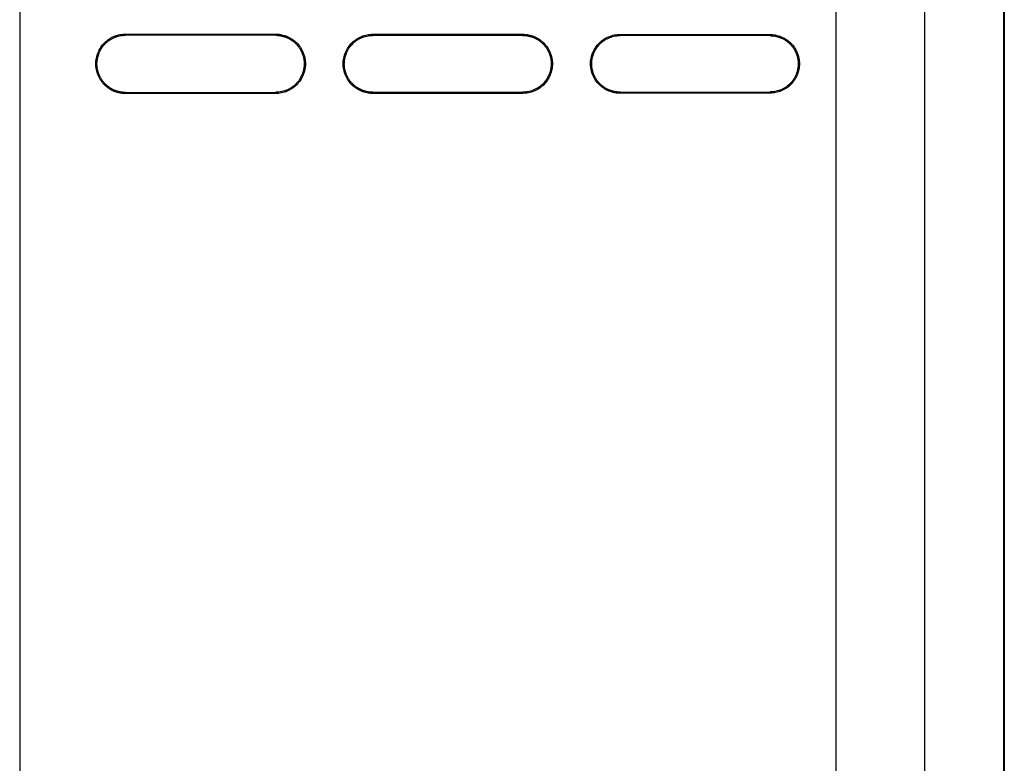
# Model space of a CAD drawing. Header units: millimetres. Extents: x 188.7 to 211.2, y 176 to 224.
# Tile 5 of 9: x 188.7 to 199.9, y 207.6 to 216. Entities that reach past the tile are written whole.
import ezdxf

# ---------------------------------------------------------------- set-up
doc = ezdxf.new("R2010")
doc.units = ezdxf.units.MM

msp = doc.modelspace()

# ---------------------------------------------------------------- linework, layer by layer
at = {"color": 7, "linetype": 'Continuous', "lineweight": 25}
for p, q in [((197.99, 179.059), (197.99, 221.179)), ((198.99, 221.194), (198.99, 177.801)), ((199.891, 177.816), (199.888, 221.194)), ((199.89, 221.194), (199.893, 177.715)), ((188.74, 220.376), (188.74, 178.949)), ((189.94, 215.837), (191.64, 215.835)), ((191.64, 215.822), (189.94, 215.823)), ((191.64, 215.835), (191.64, 215.831)), ((191.64, 215.831), (191.64, 215.822)), ((192.74, 215.834), (194.44, 215.833)), ((192.74, 215.821), (192.74, 215.834)), ((194.44, 215.82), (192.74, 215.821)), ((194.44, 215.833), (194.44, 215.829)), ((195.54, 215.832), (197.24, 215.831)), ((197.24, 215.818), (195.54, 215.819)), ((197.24, 215.831), (197.24, 215.827)), ((189.94, 215.174), (191.64, 215.176)), ((189.94, 215.161), (189.94, 215.165)), ((191.64, 215.162), (189.94, 215.161)), ((191.64, 215.176), (191.64, 215.162)), ((192.74, 215.176), (194.44, 215.178)), ((192.74, 215.167), (192.74, 215.176)), ((192.74, 215.163), (192.74, 215.167)), ((194.44, 215.164), (192.74, 215.163)), ((194.44, 215.178), (194.44, 215.164)), ((195.54, 215.179), (197.24, 215.18)), ((195.54, 215.169), (195.54, 215.179)), ((195.54, 215.165), (195.54, 215.169)), ((197.24, 215.167), (195.54, 215.165)), ((197.24, 215.18), (197.24, 215.167))]:
    msp.add_line(p, q, dxfattribs=at)
at = {"color": 7, "linetype": 'Continuous', "lineweight": 25, "flags": 128}
for points in [[(189.94, 215.823), (189.94, 215.83), (189.94, 215.837)], [(194.44, 215.829), (194.44, 215.824), (194.44, 215.82)], [(195.54, 215.819), (195.54, 215.826), (195.54, 215.832)], [(197.24, 215.827), (197.24, 215.822), (197.24, 215.818)], [(189.94, 215.165), (189.94, 215.17), (189.94, 215.174)]]:
    msp.add_lwpolyline(points, dxfattribs=at)
at = {"color": 7, "linetype": 'Continuous', "lineweight": 25}
for points, knots in [([(189.94, 215.161), (189.934, 215.161), (189.923, 215.161), (189.907, 215.162), (189.891, 215.165), (189.869, 215.168), (189.842, 215.175), (189.8, 215.19), (189.751, 215.216), (189.7, 215.258), (189.657, 215.31), (189.626, 215.369), (189.606, 215.432), (189.6, 215.498), (189.606, 215.565), (189.626, 215.628), (189.657, 215.687), (189.699, 215.739), (189.751, 215.781), (189.8, 215.807), (189.841, 215.822), (189.874, 215.83), (189.907, 215.836), (189.929, 215.836), (189.94, 215.837)], [0, 0, 0, 0, 0.015452, 0.03099, 0.046653, 0.06248, 0.093709, 0.124924, 0.187495, 0.249862, 0.312018, 0.374828, 0.437635, 0.499779, 0.561761, 0.62475, 0.687153, 0.749672, 0.812105, 0.874601, 0.905905, 0.93724, 0.968769, 1, 1, 1, 1]), ([(189.94, 215.174), (189.934, 215.174), (189.922, 215.175), (189.904, 215.176), (189.886, 215.179), (189.868, 215.182), (189.852, 215.187), (189.835, 215.192), (189.819, 215.198), (189.804, 215.204), (189.789, 215.212), (189.775, 215.22), (189.761, 215.228), (189.748, 215.237), (189.735, 215.247), (189.724, 215.257), (189.712, 215.267), (189.702, 215.278), (189.692, 215.289), (189.683, 215.3), (189.675, 215.312), (189.667, 215.323), (189.66, 215.335), (189.653, 215.347), (189.647, 215.359), (189.642, 215.371), (189.637, 215.383), (189.632, 215.395), (189.629, 215.407), (189.625, 215.419), (189.622, 215.431), (189.62, 215.443), (189.618, 215.454), (189.617, 215.466), (189.616, 215.477), (189.615, 215.488), (189.615, 215.502), (189.616, 215.52), (189.618, 215.542), (189.622, 215.564), (189.627, 215.587), (189.635, 215.61), (189.645, 215.634), (189.656, 215.657), (189.671, 215.68), (189.687, 215.703), (189.706, 215.725), (189.728, 215.745), (189.752, 215.764), (189.778, 215.78), (189.807, 215.795), (189.838, 215.807), (189.87, 215.816), (189.905, 215.822), (189.928, 215.823), (189.94, 215.823)], [0, 0, 0, 0, 0.017999, 0.035778, 0.053342, 0.070692, 0.087829, 0.10475, 0.121453, 0.137936, 0.154194, 0.170227, 0.186033, 0.201612, 0.216963, 0.23209, 0.246995, 0.261682, 0.276157, 0.29042, 0.304474, 0.318317, 0.331949, 0.345369, 0.358574, 0.371562, 0.384332, 0.396882, 0.409211, 0.421316, 0.433199, 0.444857, 0.456291, 0.467501, 0.478489, 0.489255, 0.4998, 0.520447, 0.541942, 0.564292, 0.587498, 0.611557, 0.636459, 0.662193, 0.688743, 0.716099, 0.744261, 0.773244, 0.803079, 0.833783, 0.865353, 0.897775, 0.93103, 0.965103, 1, 1, 1, 1]), ([(191.64, 215.835), (191.645, 215.835), (191.656, 215.835), (191.673, 215.834), (191.689, 215.832), (191.711, 215.828), (191.737, 215.821), (191.779, 215.806), (191.828, 215.78), (191.879, 215.738), (191.921, 215.687), (191.952, 215.628), (191.972, 215.565), (191.978, 215.499), (191.972, 215.433), (191.952, 215.37), (191.921, 215.311), (191.879, 215.259), (191.828, 215.218), (191.779, 215.192), (191.738, 215.177), (191.706, 215.169), (191.673, 215.163), (191.651, 215.163), (191.64, 215.162)], [0, 0, 0, 0, 0.0154466, 0.0309802, 0.0466402, 0.0624652, 0.0936939, 0.1249019, 0.18747, 0.2498452, 0.3120008, 0.3748171, 0.4376413, 0.4997758, 0.5617772, 0.6247527, 0.6871571, 0.7496847, 0.8121105, 0.874624, 0.9059158, 0.937254, 0.9687829, 1, 1, 1, 1]), ([(191.64, 215.822), (191.645, 215.822), (191.656, 215.822), (191.672, 215.82), (191.687, 215.818), (191.703, 215.816), (191.718, 215.812), (191.732, 215.808), (191.747, 215.803), (191.761, 215.798), (191.774, 215.792), (191.787, 215.786), (191.8, 215.779), (191.812, 215.772), (191.824, 215.764), (191.835, 215.756), (191.846, 215.748), (191.856, 215.739), (191.866, 215.73), (191.875, 215.721), (191.883, 215.711), (191.892, 215.701), (191.899, 215.691), (191.906, 215.681), (191.913, 215.671), (191.919, 215.661), (191.925, 215.65), (191.93, 215.64), (191.935, 215.629), (191.939, 215.619), (191.943, 215.608), (191.947, 215.598), (191.95, 215.587), (191.953, 215.577), (191.955, 215.567), (191.957, 215.557), (191.959, 215.547), (191.961, 215.537), (191.962, 215.527), (191.962, 215.518), (191.963, 215.508), (191.963, 215.495), (191.962, 215.478), (191.96, 215.456), (191.956, 215.434), (191.951, 215.411), (191.943, 215.388), (191.934, 215.365), (191.922, 215.342), (191.908, 215.319), (191.892, 215.296), (191.873, 215.275), (191.852, 215.254), (191.828, 215.236), (191.801, 215.219), (191.773, 215.204), (191.742, 215.192), (191.709, 215.183), (191.675, 215.177), (191.652, 215.176), (191.64, 215.176)], [0, 0, 0, 0, 0.015882, 0.031589, 0.047124, 0.062488, 0.077683, 0.092707, 0.107559, 0.122237, 0.13674, 0.151065, 0.165211, 0.179177, 0.192963, 0.206569, 0.219994, 0.233242, 0.246314, 0.259214, 0.271944, 0.284506, 0.296902, 0.309131, 0.321193, 0.333087, 0.344812, 0.356368, 0.367752, 0.378964, 0.390002, 0.400865, 0.411553, 0.422064, 0.432399, 0.442557, 0.452537, 0.462341, 0.471969, 0.48142, 0.490697, 0.4998, 0.520287, 0.541638, 0.563862, 0.586959, 0.610928, 0.635758, 0.661439, 0.687956, 0.715298, 0.743465, 0.772473, 0.802353, 0.833121, 0.864778, 0.89731, 0.930697, 0.964925, 1, 1, 1, 1]), ([(192.74, 215.163), (192.734, 215.163), (192.724, 215.163), (192.707, 215.165), (192.691, 215.167), (192.669, 215.171), (192.643, 215.177), (192.601, 215.192), (192.552, 215.218), (192.501, 215.26), (192.459, 215.311), (192.428, 215.369), (192.408, 215.433), (192.402, 215.498), (192.408, 215.564), (192.428, 215.628), (192.459, 215.686), (192.501, 215.738), (192.552, 215.779), (192.601, 215.805), (192.642, 215.82), (192.674, 215.828), (192.707, 215.833), (192.729, 215.834), (192.74, 215.834)], [0, 0, 0, 0, 0.015445, 0.030977, 0.046636, 0.06246, 0.093688, 0.124894, 0.18746, 0.249837, 0.311992, 0.374809, 0.437634, 0.499769, 0.56177, 0.624746, 0.687151, 0.749678, 0.812106, 0.874617, 0.905911, 0.93725, 0.968779, 1, 1, 1, 1]), ([(192.74, 215.176), (192.734, 215.176), (192.722, 215.177), (192.704, 215.178), (192.686, 215.181), (192.669, 215.184), (192.652, 215.189), (192.636, 215.194), (192.62, 215.2), (192.604, 215.206), (192.59, 215.214), (192.575, 215.221), (192.562, 215.23), (192.549, 215.239), (192.537, 215.248), (192.525, 215.258), (192.514, 215.269), (192.503, 215.279), (192.494, 215.29), (192.485, 215.301), (192.476, 215.313), (192.469, 215.325), (192.461, 215.336), (192.455, 215.348), (192.449, 215.36), (192.443, 215.372), (192.439, 215.384), (192.434, 215.396), (192.431, 215.408), (192.427, 215.42), (192.424, 215.432), (192.422, 215.443), (192.42, 215.455), (192.419, 215.466), (192.418, 215.477), (192.417, 215.488), (192.417, 215.502), (192.418, 215.52), (192.42, 215.541), (192.424, 215.564), (192.429, 215.587), (192.437, 215.61), (192.447, 215.633), (192.458, 215.656), (192.472, 215.679), (192.489, 215.702), (192.508, 215.723), (192.529, 215.743), (192.553, 215.762), (192.579, 215.779), (192.608, 215.793), (192.638, 215.805), (192.671, 215.814), (192.705, 215.82), (192.728, 215.821), (192.74, 215.821)], [0, 0, 0, 0, 0.018019, 0.035817, 0.053399, 0.070767, 0.087919, 0.104854, 0.121571, 0.138065, 0.154334, 0.170377, 0.186191, 0.201776, 0.217133, 0.232264, 0.247172, 0.261861, 0.276337, 0.2906, 0.304652, 0.318492, 0.332121, 0.345535, 0.358733, 0.371714, 0.384475, 0.397015, 0.409332, 0.421425, 0.433293, 0.444936, 0.456354, 0.467547, 0.478516, 0.489262, 0.499786, 0.520473, 0.542002, 0.564382, 0.587614, 0.611694, 0.636613, 0.662358, 0.688916, 0.716275, 0.744435, 0.773412, 0.803237, 0.833925, 0.865476, 0.897874, 0.9311, 0.96514, 1, 1, 1, 1]), ([(194.44, 215.833), (194.445, 215.833), (194.456, 215.833), (194.472, 215.832), (194.489, 215.829), (194.51, 215.826), (194.537, 215.819), (194.578, 215.804), (194.626, 215.778), (194.677, 215.737), (194.719, 215.686), (194.75, 215.628), (194.77, 215.564), (194.776, 215.499), (194.77, 215.434), (194.75, 215.371), (194.719, 215.312), (194.678, 215.261), (194.627, 215.219), (194.578, 215.194), (194.537, 215.179), (194.505, 215.171), (194.473, 215.165), (194.451, 215.165), (194.44, 215.164)], [0, 0, 0, 0, 0.0154395, 0.0309673, 0.0466228, 0.0624446, 0.0936713, 0.1248705, 0.1874331, 0.2498187, 0.3119717, 0.3747982, 0.4376414, 0.4997656, 0.5617864, 0.6247492, 0.6871567, 0.7496916, 0.8121123, 0.8746423, 0.9059239, 0.9372645, 0.9687934, 1, 1, 1, 1]), ([(194.44, 215.82), (194.446, 215.82), (194.458, 215.82), (194.476, 215.818), (194.494, 215.815), (194.511, 215.812), (194.528, 215.807), (194.544, 215.802), (194.56, 215.796), (194.575, 215.79), (194.59, 215.782), (194.604, 215.774), (194.618, 215.766), (194.63, 215.757), (194.643, 215.748), (194.654, 215.738), (194.665, 215.727), (194.676, 215.717), (194.685, 215.706), (194.694, 215.694), (194.703, 215.683), (194.71, 215.671), (194.717, 215.66), (194.724, 215.648), (194.73, 215.636), (194.735, 215.624), (194.74, 215.612), (194.744, 215.6), (194.748, 215.588), (194.751, 215.577), (194.754, 215.565), (194.756, 215.554), (194.758, 215.542), (194.759, 215.531), (194.76, 215.52), (194.761, 215.51), (194.761, 215.496), (194.76, 215.478), (194.758, 215.457), (194.754, 215.435), (194.749, 215.412), (194.741, 215.389), (194.732, 215.366), (194.72, 215.343), (194.707, 215.32), (194.69, 215.298), (194.672, 215.276), (194.65, 215.256), (194.627, 215.237), (194.601, 215.221), (194.572, 215.206), (194.542, 215.194), (194.509, 215.185), (194.475, 215.179), (194.452, 215.178), (194.44, 215.178)], [0, 0, 0, 0, 0.018115, 0.036002, 0.053668, 0.071112, 0.088336, 0.105336, 0.122112, 0.138659, 0.154975, 0.171058, 0.186907, 0.202522, 0.217903, 0.233052, 0.247973, 0.262671, 0.277149, 0.291409, 0.305454, 0.319282, 0.332892, 0.346283, 0.359453, 0.3724, 0.385123, 0.397619, 0.409887, 0.421926, 0.433736, 0.445316, 0.456666, 0.467787, 0.478678, 0.489342, 0.49978, 0.52023, 0.541549, 0.563745, 0.586819, 0.610768, 0.635584, 0.661255, 0.687766, 0.715108, 0.743278, 0.772293, 0.802185, 0.83297, 0.864648, 0.897206, 0.930623, 0.964886, 1, 1, 1, 1]), ([(195.54, 215.165), (195.534, 215.165), (195.524, 215.165), (195.507, 215.167), (195.491, 215.169), (195.47, 215.173), (195.443, 215.179), (195.402, 215.194), (195.354, 215.22), (195.303, 215.261), (195.261, 215.312), (195.23, 215.37), (195.211, 215.433), (195.204, 215.498), (195.21, 215.564), (195.23, 215.627), (195.261, 215.685), (195.302, 215.736), (195.353, 215.778), (195.402, 215.803), (195.443, 215.818), (195.475, 215.826), (195.507, 215.831), (195.529, 215.832), (195.54, 215.832)], [0, 0, 0, 0, 0.015438, 0.030964, 0.046618, 0.062439, 0.093665, 0.124862, 0.187423, 0.24981, 0.311962, 0.37479, 0.437633, 0.499758, 0.561778, 0.624742, 0.68715, 0.749685, 0.812107, 0.874635, 0.905919, 0.93726, 0.96879, 1, 1, 1, 1]), ([(195.54, 215.179), (195.534, 215.179), (195.522, 215.179), (195.504, 215.18), (195.486, 215.183), (195.469, 215.186), (195.453, 215.191), (195.436, 215.196), (195.42, 215.202), (195.405, 215.208), (195.391, 215.216), (195.376, 215.223), (195.363, 215.232), (195.35, 215.241), (195.338, 215.25), (195.326, 215.26), (195.315, 215.27), (195.305, 215.281), (195.295, 215.292), (195.286, 215.303), (195.278, 215.314), (195.27, 215.326), (195.263, 215.338), (195.257, 215.349), (195.251, 215.361), (195.245, 215.373), (195.241, 215.385), (195.236, 215.397), (195.233, 215.409), (195.229, 215.421), (195.227, 215.432), (195.224, 215.444), (195.222, 215.455), (195.221, 215.466), (195.22, 215.477), (195.22, 215.488), (195.219, 215.502), (195.22, 215.52), (195.222, 215.541), (195.226, 215.563), (195.232, 215.586), (195.239, 215.609), (195.249, 215.632), (195.26, 215.656), (195.274, 215.678), (195.291, 215.701), (195.309, 215.722), (195.331, 215.742), (195.354, 215.76), (195.38, 215.777), (195.409, 215.791), (195.439, 215.803), (195.471, 215.812), (195.505, 215.818), (195.528, 215.819), (195.54, 215.819)], [0, 0, 0, 0, 0.01804, 0.035857, 0.053458, 0.070842, 0.08801, 0.10496, 0.12169, 0.138196, 0.154476, 0.170528, 0.18635, 0.201942, 0.217305, 0.23244, 0.247352, 0.262043, 0.276519, 0.290782, 0.304832, 0.31867, 0.332294, 0.345703, 0.358895, 0.371868, 0.38462, 0.397149, 0.409455, 0.421535, 0.433389, 0.445017, 0.456418, 0.467593, 0.478543, 0.489268, 0.499771, 0.520496, 0.54206, 0.56447, 0.587727, 0.611828, 0.636764, 0.662521, 0.689086, 0.716448, 0.744606, 0.773577, 0.803392, 0.834066, 0.865597, 0.897972, 0.93117, 0.965177, 1, 1, 1, 1]), ([(197.24, 215.831), (197.245, 215.831), (197.256, 215.831), (197.272, 215.829), (197.288, 215.827), (197.31, 215.824), (197.336, 215.817), (197.377, 215.802), (197.425, 215.777), (197.476, 215.735), (197.517, 215.685), (197.548, 215.627), (197.567, 215.564), (197.574, 215.499), (197.568, 215.434), (197.548, 215.371), (197.518, 215.313), (197.476, 215.262), (197.426, 215.221), (197.377, 215.196), (197.337, 215.181), (197.305, 215.173), (197.272, 215.168), (197.251, 215.167), (197.24, 215.167)], [0, 0, 0, 0, 0.015432, 0.030954, 0.046604, 0.062422, 0.093645, 0.124836, 0.187391, 0.249787, 0.311935, 0.374773, 0.437635, 0.499747, 0.561787, 0.624736, 0.687519, 0.749702, 0.812117, 0.874664, 0.905934, 0.937276, 0.968805, 1, 1, 1, 1]), ([(197.24, 215.818), (197.246, 215.818), (197.258, 215.817), (197.276, 215.816), (197.293, 215.813), (197.31, 215.81), (197.327, 215.805), (197.343, 215.8), (197.359, 215.794), (197.374, 215.788), (197.389, 215.781), (197.403, 215.773), (197.416, 215.764), (197.429, 215.755), (197.441, 215.746), (197.453, 215.736), (197.464, 215.726), (197.474, 215.715), (197.483, 215.704), (197.492, 215.693), (197.501, 215.682), (197.508, 215.67), (197.515, 215.659), (197.522, 215.647), (197.528, 215.635), (197.533, 215.623), (197.538, 215.611), (197.542, 215.6), (197.546, 215.588), (197.549, 215.576), (197.551, 215.565), (197.554, 215.553), (197.556, 215.542), (197.557, 215.531), (197.558, 215.52), (197.558, 215.51), (197.559, 215.496), (197.558, 215.478), (197.556, 215.457), (197.552, 215.435), (197.547, 215.413), (197.539, 215.39), (197.53, 215.367), (197.519, 215.344), (197.505, 215.321), (197.489, 215.299), (197.47, 215.278), (197.449, 215.258), (197.426, 215.239), (197.4, 215.223), (197.371, 215.208), (197.341, 215.196), (197.309, 215.187), (197.275, 215.181), (197.252, 215.18), (197.24, 215.18)], [0, 0, 0, 0, 0.018093, 0.03596, 0.053607, 0.071034, 0.08824, 0.105226, 0.121987, 0.138521, 0.154825, 0.170898, 0.186738, 0.202345, 0.217719, 0.232863, 0.24778, 0.262474, 0.27695, 0.291211, 0.305256, 0.319085, 0.332699, 0.346094, 0.35927, 0.372224, 0.384955, 0.397461, 0.40974, 0.421791, 0.433614, 0.445209, 0.456575, 0.467712, 0.478622, 0.489306, 0.499765, 0.520179, 0.541467, 0.563635, 0.586686, 0.610617, 0.635419, 0.66108, 0.687586, 0.714926, 0.743099, 0.772121, 0.802024, 0.832825, 0.864523, 0.897106, 0.930552, 0.964848, 1, 1, 1, 1])]:
    msp.add_open_spline(points, degree=3, knots=knots, dxfattribs=at)

doc.saveas('drawing.dxf')
